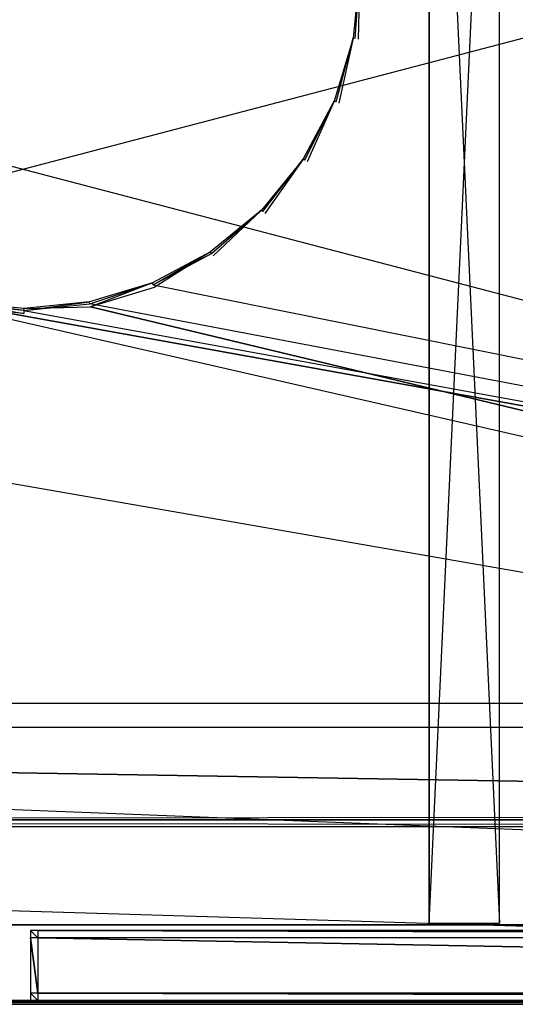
# Model space of a CAD drawing. Extents: x 0 to 1.6, y -0.5 to 0.
# Tile 12 of 23: x 0.8 to 0.93, y -0.5 to -0.23. Entities that reach past the tile are written whole.
import ezdxf

# ---------------------------------------------------------------- set-up
doc = ezdxf.new("R2010")
doc.units = 0
for name, color, linetype in [('L10_PLATTE_LEGATO_N_B14700__0__', 7, 'CONTINUOUS'), ('L19_FRONT_LEGATO_S2S2_X_3400__Y', 7, 'CONTINUOUS'), ('L2_KORPUS_LEGATO_BO_X_15620__Y_', 7, 'CONTINUOUS'), ('L4_KORPUS_LEGATO_3_N_B14700____', 7, 'CONTINUOUS'), ('L7_KORPUS_LEGATO_0_N_B14700____', 7, 'CONTINUOUS'), ('L9_KORPUS_LEGATO_MS_X_190__Y_40', 7, 'CONTINUOUS')]:
    doc.layers.add(name, color=color, linetype=linetype)

msp = doc.modelspace()

# ---------------------------------------------------------------- linework, layer by layer
at = {"layer": 'L10_PLATTE_LEGATO_N_B14700__0__', "color": 8}
for points, invisible_edges in [([(1.598322, -0.498375, 0.38), (0.00192, -0.220523, 0.38), (0.00192, -0.498375, 0.38), (1.598322, -0.498375, 0.38)], 13), ([(0.00192, -0.220523, 0.38), (1.598322, -0.498375, 0.38), (0.782226, -0.311054, 0.38), (0.00192, -0.220523, 0.38)], 10), ([(0.889434, -0.238266, 0.38), (0.891181, -0.220523, 0.379138), (0.889434, -0.238266, 0.379138), (0.889434, -0.238266, 0.38)], 13), ([(0.891181, -0.220523, 0.379138), (0.889434, -0.238266, 0.38), (0.891181, -0.220523, 0.38), (0.891181, -0.220523, 0.379138)], 14), ([(0.889434, -0.238266, 0.342861), (0.891181, -0.220523, 0.342), (0.889434, -0.238266, 0.342), (0.889434, -0.238266, 0.342861)], 13), ([(0.891181, -0.220523, 0.342), (0.889434, -0.238266, 0.342861), (0.891181, -0.220523, 0.342861), (0.891181, -0.220523, 0.342)], 14), ([(0.889434, -0.238266, 0.379138), (0.891181, -0.220523, 0.342861), (0.889434, -0.238266, 0.342861), (0.889434, -0.238266, 0.379138)], 13), ([(0.891181, -0.220523, 0.342861), (0.889434, -0.238266, 0.379138), (0.891181, -0.220523, 0.379138), (0.891181, -0.220523, 0.342861)], 14), ([(0.890764, -0.23853, 0.38), (0.891181, -0.220523, 0.38), (0.889434, -0.238266, 0.38), (0.890764, -0.23853, 0.38)], 13), ([(0.891181, -0.220523, 0.342), (0.889972, -0.238373, 0.342), (0.889434, -0.238266, 0.342), (0.891181, -0.220523, 0.342)], 13), ([(0.889972, -0.238373, 0.342), (0.891181, -0.220523, 0.342), (0.89173, -0.220523, 0.342), (0.889972, -0.238373, 0.342)], 14), ([(1.548577, -0.448631, 0.342), (0.889972, -0.238373, 0.342), (0.89173, -0.220523, 0.342), (1.548577, -0.448631, 0.342)], 15), ([(0.891181, -0.220523, 0.38), (0.890764, -0.23853, 0.38), (0.892538, -0.220523, 0.38), (0.891181, -0.220523, 0.38)], 14), ([(0.890764, -0.23853, 0.38), (1.598322, -0.498375, 0.38), (0.892538, -0.220523, 0.38), (0.890764, -0.23853, 0.38)], 15), ([(1.548577, -0.448631, 0.342), (0.89173, -0.220523, 0.342), (1.548577, -0.220523, 0.342), (1.548577, -0.448631, 0.342)], 15), ([(0.892538, -0.220523, 0.38), (1.598322, -0.498375, 0.38), (1.598322, -0.220523, 0.38), (0.892538, -0.220523, 0.38)], 15), ([(0.884258, -0.255327, 0.38), (0.889434, -0.238266, 0.379138), (0.884258, -0.255327, 0.379138), (0.884258, -0.255327, 0.38)], 13), ([(0.889434, -0.238266, 0.379138), (0.884258, -0.255327, 0.38), (0.889434, -0.238266, 0.38), (0.889434, -0.238266, 0.379138)], 14), ([(0.884258, -0.255327, 0.342861), (0.889434, -0.238266, 0.342), (0.884258, -0.255327, 0.342), (0.884258, -0.255327, 0.342861)], 13), ([(0.889434, -0.238266, 0.342), (0.884258, -0.255327, 0.342861), (0.889434, -0.238266, 0.342861), (0.889434, -0.238266, 0.342)], 14), ([(0.884258, -0.255327, 0.379138), (0.889434, -0.238266, 0.342861), (0.884258, -0.255327, 0.342861), (0.884258, -0.255327, 0.379138)], 13), ([(0.889434, -0.238266, 0.342861), (0.884258, -0.255327, 0.379138), (0.889434, -0.238266, 0.379138), (0.889434, -0.238266, 0.342861)], 14), ([(0.885512, -0.255846, 0.38), (0.889434, -0.238266, 0.38), (0.884258, -0.255327, 0.38), (0.885512, -0.255846, 0.38)], 13), ([(0.889434, -0.238266, 0.342), (0.884765, -0.255537, 0.342), (0.884258, -0.255327, 0.342), (0.889434, -0.238266, 0.342)], 13), ([(0.884765, -0.255537, 0.342), (0.889434, -0.238266, 0.342), (0.889972, -0.238373, 0.342), (0.884765, -0.255537, 0.342)], 14), ([(1.548577, -0.448631, 0.342), (0.884765, -0.255537, 0.342), (0.889972, -0.238373, 0.342), (1.548577, -0.448631, 0.342)], 15), ([(0.889434, -0.238266, 0.38), (0.885512, -0.255846, 0.38), (0.890764, -0.23853, 0.38), (0.889434, -0.238266, 0.38)], 14), ([(0.885512, -0.255846, 0.38), (1.598322, -0.498375, 0.38), (0.890764, -0.23853, 0.38), (0.885512, -0.255846, 0.38)], 15), ([(0.875854, -0.271051, 0.38), (0.884258, -0.255327, 0.379138), (0.875854, -0.271051, 0.379138), (0.875854, -0.271051, 0.38)], 13), ([(0.884258, -0.255327, 0.379138), (0.875854, -0.271051, 0.38), (0.884258, -0.255327, 0.38), (0.884258, -0.255327, 0.379138)], 14), ([(0.884258, -0.255327, 0.342861), (0.875854, -0.271051, 0.342), (0.875854, -0.271051, 0.342861), (0.884258, -0.255327, 0.342861)], 13), ([(0.875854, -0.271051, 0.342), (0.884258, -0.255327, 0.342861), (0.884258, -0.255327, 0.342), (0.875854, -0.271051, 0.342)], 14), ([(0.875854, -0.271051, 0.379138), (0.884258, -0.255327, 0.342861), (0.875854, -0.271051, 0.342861), (0.875854, -0.271051, 0.379138)], 13), ([(0.884258, -0.255327, 0.342861), (0.875854, -0.271051, 0.379138), (0.884258, -0.255327, 0.379138), (0.884258, -0.255327, 0.342861)], 14), ([(0.876982, -0.271804, 0.38), (0.884258, -0.255327, 0.38), (0.875854, -0.271051, 0.38), (0.876982, -0.271804, 0.38)], 13), ([(0.884258, -0.255327, 0.342), (0.87631, -0.271355, 0.342), (0.875854, -0.271051, 0.342), (0.884258, -0.255327, 0.342)], 13), ([(0.87631, -0.271355, 0.342), (0.884258, -0.255327, 0.342), (0.884765, -0.255537, 0.342), (0.87631, -0.271355, 0.342)], 14), ([(1.548577, -0.448631, 0.342), (0.87631, -0.271355, 0.342), (0.884765, -0.255537, 0.342), (1.548577, -0.448631, 0.342)], 15), ([(0.884258, -0.255327, 0.38), (0.876982, -0.271804, 0.38), (0.885512, -0.255846, 0.38), (0.884258, -0.255327, 0.38)], 14), ([(0.876982, -0.271804, 0.38), (1.598322, -0.498375, 0.38), (0.885512, -0.255846, 0.38), (0.876982, -0.271804, 0.38)], 15), ([(0.864543, -0.284833, 0.38), (0.875854, -0.271051, 0.379138), (0.864543, -0.284833, 0.379138), (0.864543, -0.284833, 0.38)], 13), ([(0.875854, -0.271051, 0.379138), (0.864543, -0.284833, 0.38), (0.875854, -0.271051, 0.38), (0.875854, -0.271051, 0.379138)], 14), ([(0.864543, -0.284833, 0.342861), (0.875854, -0.271051, 0.342), (0.864543, -0.284833, 0.342), (0.864543, -0.284833, 0.342861)], 13), ([(0.875854, -0.271051, 0.342), (0.864543, -0.284833, 0.342861), (0.875854, -0.271051, 0.342861), (0.875854, -0.271051, 0.342)], 14), ([(0.864543, -0.284833, 0.379138), (0.875854, -0.271051, 0.342861), (0.864543, -0.284833, 0.342861), (0.864543, -0.284833, 0.379138)], 13), ([(0.875854, -0.271051, 0.342861), (0.864543, -0.284833, 0.379138), (0.875854, -0.271051, 0.379138), (0.875854, -0.271051, 0.342861)], 14), ([(0.865503, -0.285792, 0.38), (0.875854, -0.271051, 0.38), (0.864543, -0.284833, 0.38), (0.865503, -0.285792, 0.38)], 13), ([(0.875854, -0.271051, 0.342), (0.864931, -0.28522, 0.342), (0.864543, -0.284833, 0.342), (0.875854, -0.271051, 0.342)], 13), ([(0.864931, -0.28522, 0.342), (0.875854, -0.271051, 0.342), (0.87631, -0.271355, 0.342), (0.864931, -0.28522, 0.342)], 14), ([(1.548577, -0.448631, 0.342), (0.864931, -0.28522, 0.342), (0.87631, -0.271355, 0.342), (1.548577, -0.448631, 0.342)], 15), ([(0.875854, -0.271051, 0.38), (0.865503, -0.285792, 0.38), (0.876982, -0.271804, 0.38), (0.875854, -0.271051, 0.38)], 14), ([(0.865503, -0.285792, 0.38), (1.598322, -0.498375, 0.38), (0.876982, -0.271804, 0.38), (0.865503, -0.285792, 0.38)], 15), ([(0.850761, -0.296143, 0.379138), (0.864543, -0.284833, 0.38), (0.864543, -0.284833, 0.379138), (0.850761, -0.296143, 0.379138)], 13), ([(0.864543, -0.284833, 0.38), (0.850761, -0.296143, 0.379138), (0.850761, -0.296143, 0.38), (0.864543, -0.284833, 0.38)], 14), ([(0.850761, -0.296143, 0.342), (0.864543, -0.284833, 0.342861), (0.864543, -0.284833, 0.342), (0.850761, -0.296143, 0.342)], 13), ([(0.864543, -0.284833, 0.342861), (0.850761, -0.296143, 0.342), (0.850761, -0.296143, 0.342861), (0.864543, -0.284833, 0.342861)], 14), ([(0.850761, -0.296143, 0.342861), (0.864543, -0.284833, 0.379138), (0.864543, -0.284833, 0.342861), (0.850761, -0.296143, 0.342861)], 13), ([(0.864543, -0.284833, 0.379138), (0.850761, -0.296143, 0.342861), (0.850761, -0.296143, 0.379138), (0.864543, -0.284833, 0.379138)], 14), ([(0.851515, -0.297271, 0.38), (0.864543, -0.284833, 0.38), (0.850761, -0.296143, 0.38), (0.851515, -0.297271, 0.38)], 13), ([(0.864543, -0.284833, 0.342), (0.851066, -0.296599, 0.342), (0.850761, -0.296143, 0.342), (0.864543, -0.284833, 0.342)], 13), ([(0.851066, -0.296599, 0.342), (0.864543, -0.284833, 0.342), (0.864931, -0.28522, 0.342), (0.851066, -0.296599, 0.342)], 14), ([(1.548577, -0.448631, 0.342), (0.851066, -0.296599, 0.342), (0.864931, -0.28522, 0.342), (1.548577, -0.448631, 0.342)], 15), ([(0.864543, -0.284833, 0.38), (0.851515, -0.297271, 0.38), (0.865503, -0.285792, 0.38), (0.864543, -0.284833, 0.38)], 14), ([(0.851515, -0.297271, 0.38), (1.598322, -0.498375, 0.38), (0.865503, -0.285792, 0.38), (0.851515, -0.297271, 0.38)], 15), ([(0.835038, -0.304548, 0.38), (0.850761, -0.296143, 0.379138), (0.835038, -0.304548, 0.379138), (0.835038, -0.304548, 0.38)], 13), ([(0.850761, -0.296143, 0.379138), (0.835038, -0.304548, 0.38), (0.850761, -0.296143, 0.38), (0.850761, -0.296143, 0.379138)], 14), ([(0.835038, -0.304548, 0.342), (0.850761, -0.296143, 0.342861), (0.850761, -0.296143, 0.342), (0.835038, -0.304548, 0.342)], 13), ([(0.850761, -0.296143, 0.342861), (0.835038, -0.304548, 0.342), (0.835038, -0.304548, 0.342861), (0.850761, -0.296143, 0.342861)], 14), ([(0.835038, -0.304548, 0.379138), (0.850761, -0.296143, 0.342861), (0.835038, -0.304548, 0.342861), (0.835038, -0.304548, 0.379138)], 13), ([(0.850761, -0.296143, 0.342861), (0.835038, -0.304548, 0.379138), (0.850761, -0.296143, 0.379138), (0.850761, -0.296143, 0.342861)], 14), ([(0.835557, -0.305801, 0.38), (0.850761, -0.296143, 0.38), (0.835038, -0.304548, 0.38), (0.835557, -0.305801, 0.38)], 13), ([(0.850761, -0.296143, 0.342), (0.835248, -0.305054, 0.342), (0.835038, -0.304548, 0.342), (0.850761, -0.296143, 0.342)], 13), ([(0.835248, -0.305054, 0.342), (0.850761, -0.296143, 0.342), (0.851066, -0.296599, 0.342), (0.835248, -0.305054, 0.342)], 14), ([(1.548577, -0.448631, 0.342), (0.835248, -0.305054, 0.342), (0.851066, -0.296599, 0.342), (1.548577, -0.448631, 0.342)], 13), ([(0.850761, -0.296143, 0.38), (0.835557, -0.305801, 0.38), (0.851515, -0.297271, 0.38), (0.850761, -0.296143, 0.38)], 14), ([(0.835557, -0.305801, 0.38), (1.598322, -0.498375, 0.38), (0.851515, -0.297271, 0.38), (0.835557, -0.305801, 0.38)], 15), ([(0.817977, -0.309723, 0.379138), (0.835038, -0.304548, 0.38), (0.835038, -0.304548, 0.379138), (0.817977, -0.309723, 0.379138)], 13), ([(0.835038, -0.304548, 0.38), (0.817977, -0.309723, 0.379138), (0.817977, -0.309723, 0.38), (0.835038, -0.304548, 0.38)], 14), ([(0.817977, -0.309723, 0.342), (0.835038, -0.304548, 0.342861), (0.835038, -0.304548, 0.342), (0.817977, -0.309723, 0.342)], 13), ([(0.835038, -0.304548, 0.342861), (0.817977, -0.309723, 0.342), (0.817977, -0.309723, 0.342861), (0.835038, -0.304548, 0.342861)], 14), ([(0.817977, -0.309723, 0.342861), (0.835038, -0.304548, 0.379138), (0.835038, -0.304548, 0.342861), (0.817977, -0.309723, 0.342861)], 13), ([(0.835038, -0.304548, 0.379138), (0.817977, -0.309723, 0.342861), (0.817977, -0.309723, 0.379138), (0.835038, -0.304548, 0.379138)], 14), ([(0.818241, -0.311054, 0.38), (0.835038, -0.304548, 0.38), (0.817977, -0.309723, 0.38), (0.818241, -0.311054, 0.38)], 13), ([(0.835038, -0.304548, 0.342), (0.818084, -0.310261, 0.342), (0.817977, -0.309723, 0.342), (0.835038, -0.304548, 0.342)], 13), ([(0.818084, -0.310261, 0.342), (0.835038, -0.304548, 0.342), (0.835248, -0.305054, 0.342), (0.818084, -0.310261, 0.342)], 14), ([(1.548577, -0.448631, 0.342), (0.818084, -0.310261, 0.342), (0.835248, -0.305054, 0.342), (1.548577, -0.448631, 0.342)], 10), ([(0.835038, -0.304548, 0.38), (0.818241, -0.311054, 0.38), (0.835557, -0.305801, 0.38), (0.835038, -0.304548, 0.38)], 14), ([(0.818241, -0.311054, 0.38), (1.598322, -0.498375, 0.38), (0.835557, -0.305801, 0.38), (0.818241, -0.311054, 0.38)], 10), ([(0.051665, -0.448631, 0.342), (0.782383, -0.310261, 0.342), (1.548577, -0.448631, 0.342), (0.051665, -0.448631, 0.342)], 13), ([(0.800234, -0.312827, 0.38), (0.78249, -0.309723, 0.38), (0.782226, -0.311054, 0.38), (0.800234, -0.312827, 0.38)], 13), ([(0.782226, -0.311054, 0.38), (1.598322, -0.498375, 0.38), (0.800234, -0.312827, 0.38), (0.782226, -0.311054, 0.38)], 10), ([(0.78249, -0.309723, 0.342), (0.800234, -0.312019, 0.342), (0.782383, -0.310261, 0.342), (0.78249, -0.309723, 0.342)], 13), ([(1.548577, -0.448631, 0.342), (0.782383, -0.310261, 0.342), (0.800234, -0.312019, 0.342), (1.548577, -0.448631, 0.342)], 10), ([(0.78249, -0.309723, 0.38), (0.800234, -0.311471, 0.379138), (0.78249, -0.309723, 0.379138), (0.78249, -0.309723, 0.38)], 13), ([(0.800234, -0.311471, 0.379138), (0.78249, -0.309723, 0.38), (0.800234, -0.311471, 0.38), (0.800234, -0.311471, 0.379138)], 14), ([(0.78249, -0.309723, 0.342861), (0.800234, -0.311471, 0.342), (0.78249, -0.309723, 0.342), (0.78249, -0.309723, 0.342861)], 13), ([(0.800234, -0.311471, 0.342), (0.78249, -0.309723, 0.342861), (0.800234, -0.311471, 0.342861), (0.800234, -0.311471, 0.342)], 14), ([(0.78249, -0.309723, 0.379138), (0.800234, -0.311471, 0.342861), (0.78249, -0.309723, 0.342861), (0.78249, -0.309723, 0.379138)], 13), ([(0.800234, -0.311471, 0.342861), (0.78249, -0.309723, 0.379138), (0.800234, -0.311471, 0.379138), (0.800234, -0.311471, 0.342861)], 14), ([(0.78249, -0.309723, 0.38), (0.800234, -0.312827, 0.38), (0.800234, -0.311471, 0.38), (0.78249, -0.309723, 0.38)], 14), ([(0.800234, -0.312019, 0.342), (0.78249, -0.309723, 0.342), (0.800234, -0.311471, 0.342), (0.800234, -0.312019, 0.342)], 14), ([(0.800234, -0.311471, 0.379138), (0.817977, -0.309723, 0.38), (0.817977, -0.309723, 0.379138), (0.800234, -0.311471, 0.379138)], 13), ([(0.817977, -0.309723, 0.38), (0.800234, -0.311471, 0.379138), (0.800234, -0.311471, 0.38), (0.817977, -0.309723, 0.38)], 14), ([(0.800234, -0.311471, 0.342), (0.817977, -0.309723, 0.342861), (0.817977, -0.309723, 0.342), (0.800234, -0.311471, 0.342)], 13), ([(0.817977, -0.309723, 0.342861), (0.800234, -0.311471, 0.342), (0.800234, -0.311471, 0.342861), (0.817977, -0.309723, 0.342861)], 14), ([(0.800234, -0.311471, 0.342861), (0.817977, -0.309723, 0.379138), (0.817977, -0.309723, 0.342861), (0.800234, -0.311471, 0.342861)], 13), ([(0.817977, -0.309723, 0.379138), (0.800234, -0.311471, 0.342861), (0.800234, -0.311471, 0.379138), (0.817977, -0.309723, 0.379138)], 14), ([(0.800234, -0.311471, 0.38), (0.818241, -0.311054, 0.38), (0.817977, -0.309723, 0.38), (0.800234, -0.311471, 0.38)], 14), ([(0.817977, -0.309723, 0.342), (0.800234, -0.312019, 0.342), (0.800234, -0.311471, 0.342), (0.817977, -0.309723, 0.342)], 13), ([(0.800234, -0.312019, 0.342), (0.817977, -0.309723, 0.342), (0.818084, -0.310261, 0.342), (0.800234, -0.312019, 0.342)], 14), ([(1.548577, -0.448631, 0.342), (0.800234, -0.312019, 0.342), (0.818084, -0.310261, 0.342), (1.548577, -0.448631, 0.342)], 13), ([(0.818241, -0.311054, 0.38), (0.800234, -0.311471, 0.38), (0.800234, -0.312827, 0.38), (0.818241, -0.311054, 0.38)], 13), ([(0.800234, -0.312827, 0.38), (1.598322, -0.498375, 0.38), (0.818241, -0.311054, 0.38), (0.800234, -0.312827, 0.38)], 13), ([(0.051665, -0.450256, 0.342), (1.550281, -0.451959, 0.343069), (0.049961, -0.451959, 0.343069), (0.051665, -0.450256, 0.342)], 13), ([(1.548577, -0.448631, 0.342), (0.051665, -0.450256, 0.342), (0.051665, -0.448631, 0.342), (1.548577, -0.448631, 0.342)], 13), ([(0.051665, -0.450256, 0.342), (1.548577, -0.448631, 0.342), (1.548577, -0.450256, 0.342), (0.051665, -0.450256, 0.342)], 14), ([(1.550281, -0.451959, 0.343069), (0.051665, -0.450256, 0.342), (1.548577, -0.450256, 0.342), (1.550281, -0.451959, 0.343069)], 14), ([(0.049961, -0.451959, 0.343069), (1.597308, -0.498987, 0.372564), (0.002933, -0.498987, 0.372564), (0.049961, -0.451959, 0.343069)], 13), ([(1.597308, -0.498987, 0.372564), (0.049961, -0.451959, 0.343069), (1.550281, -0.451959, 0.343069), (1.597308, -0.498987, 0.372564)], 14), ([(1.598322, -0.5, 0.38), (0.00192, -0.498375, 0.38), (0.00192, -0.5, 0.38), (1.598322, -0.5, 0.38)], 13), ([(0.00192, -0.498375, 0.38), (1.598322, -0.5, 0.38), (1.598322, -0.498375, 0.38), (0.00192, -0.498375, 0.38)], 14), ([(0.002933, -0.498987, 0.372564), (1.598322, -0.5, 0.3732), (0.00192, -0.5, 0.3732), (0.002933, -0.498987, 0.372564)], 13), ([(1.598322, -0.5, 0.378361), (0.00192, -0.5, 0.374378), (1.598322, -0.5, 0.374378), (1.598322, -0.5, 0.378361)], 13), ([(0.00192, -0.5, 0.374378), (1.598322, -0.5, 0.378361), (0.00192, -0.5, 0.378361), (0.00192, -0.5, 0.374378)], 14), ([(1.598322, -0.5, 0.38), (0.00192, -0.5, 0.378361), (1.598322, -0.5, 0.378361), (1.598322, -0.5, 0.38)], 13), ([(0.00192, -0.5, 0.378361), (1.598322, -0.5, 0.38), (0.00192, -0.5, 0.38), (0.00192, -0.5, 0.378361)], 14), ([(1.598322, -0.5, 0.374378), (0.00192, -0.5, 0.3732), (1.598322, -0.5, 0.3732), (1.598322, -0.5, 0.374378)], 13), ([(0.00192, -0.5, 0.3732), (1.598322, -0.5, 0.374378), (0.00192, -0.5, 0.374378), (0.00192, -0.5, 0.3732)], 14), ([(1.598322, -0.5, 0.3732), (0.002933, -0.498987, 0.372564), (1.597308, -0.498987, 0.372564), (1.598322, -0.5, 0.3732)], 14)]:
    msp.add_3dface(points, dxfattribs=dict(at, invisible_edges=invisible_edges))
at = {"layer": 'L19_FRONT_LEGATO_S2S2_X_3400__Y', "color": 8}
for points, invisible_edges in [([(0.804, -0.482, 0.34), (0.802, -0.48, 0.34), (0.802, -0.482, 0.34), (0.804, -0.482, 0.34)], 13), ([(0.802, -0.48, 0.34), (0.804, -0.482, 0.34), (0.804, -0.48, 0.34), (0.802, -0.48, 0.34)], 14), ([(0.802, -0.48), (0.804, -0.482), (0.802, -0.482), (0.802, -0.48)], 13), ([(0.804, -0.482), (0.802, -0.48), (0.804, -0.48), (0.804, -0.482)], 14), ([(0.802, -0.482, 0.338), (0.802, -0.48, 0.002), (0.802, -0.482, 0.002), (0.802, -0.482, 0.338)], 13), ([(0.802, -0.48, 0.002), (0.802, -0.482, 0.338), (0.802, -0.48, 0.338), (0.802, -0.48, 0.002)], 14), ([(0.802, -0.48, 0.002), (0.804, -0.48, 0.338), (0.804, -0.48, 0.002), (0.802, -0.48, 0.002)], 13), ([(0.804, -0.48, 0.338), (0.802, -0.48, 0.002), (0.802, -0.48, 0.338), (0.804, -0.48, 0.338)], 14), ([(0.802, -0.48, 0.338), (0.804, -0.48, 0.34), (0.804, -0.48, 0.338), (0.802, -0.48, 0.338)], 13), ([(0.804, -0.48, 0.34), (0.802, -0.48, 0.338), (0.802, -0.48, 0.34), (0.804, -0.48, 0.34)], 14), ([(0.802, -0.48), (0.804, -0.48, 0.002), (0.804, -0.48), (0.802, -0.48)], 13), ([(0.804, -0.48, 0.002), (0.802, -0.48), (0.802, -0.48, 0.002), (0.804, -0.48, 0.002)], 14), ([(0.802, -0.482, 0.002), (0.802, -0.48), (0.802, -0.482), (0.802, -0.482, 0.002)], 13), ([(0.802, -0.48), (0.802, -0.482, 0.002), (0.802, -0.48, 0.002), (0.802, -0.48)], 14), ([(0.802, -0.482, 0.34), (0.802, -0.48, 0.338), (0.802, -0.482, 0.338), (0.802, -0.482, 0.34)], 13), ([(0.802, -0.48, 0.338), (0.802, -0.482, 0.34), (0.802, -0.48, 0.34), (0.802, -0.48, 0.338)], 14), ([(1.596, -0.482, 0.34), (0.804, -0.48, 0.34), (0.804, -0.482, 0.34), (1.596, -0.482, 0.34)], 13), ([(0.804, -0.48, 0.34), (1.596, -0.482, 0.34), (1.596, -0.48, 0.34), (0.804, -0.48, 0.34)], 14), ([(0.804, -0.48), (1.596, -0.482), (0.804, -0.482), (0.804, -0.48)], 13), ([(1.596, -0.482), (0.804, -0.48), (1.596, -0.48), (1.596, -0.482)], 14), ([(0.804, -0.48, 0.002), (1.596, -0.48, 0.338), (1.596, -0.48, 0.002), (0.804, -0.48, 0.002)], 13), ([(1.596, -0.48, 0.338), (0.804, -0.48, 0.002), (0.804, -0.48, 0.338), (1.596, -0.48, 0.338)], 14), ([(0.804, -0.48, 0.338), (1.596, -0.48, 0.34), (1.596, -0.48, 0.338), (0.804, -0.48, 0.338)], 13), ([(1.596, -0.48, 0.34), (0.804, -0.48, 0.338), (0.804, -0.48, 0.34), (1.596, -0.48, 0.34)], 14), ([(0.804, -0.48), (1.596, -0.48, 0.002), (1.596, -0.48), (0.804, -0.48)], 13), ([(1.596, -0.48, 0.002), (0.804, -0.48), (0.804, -0.48, 0.002), (1.596, -0.48, 0.002)], 14), ([(0.802, -0.497, 0.338), (0.802, -0.482, 0.002), (0.802, -0.497, 0.002), (0.802, -0.497, 0.338)], 13), ([(0.802, -0.482, 0.002), (0.802, -0.497, 0.338), (0.802, -0.482, 0.338), (0.802, -0.482, 0.002)], 14), ([(0.802, -0.482), (0.804, -0.497), (0.802, -0.497), (0.802, -0.482)], 13), ([(0.804, -0.497), (0.802, -0.482), (0.804, -0.482), (0.804, -0.497)], 14), ([(0.802, -0.497, 0.002), (0.802, -0.482), (0.802, -0.497), (0.802, -0.497, 0.002)], 13), ([(0.802, -0.482), (0.802, -0.497, 0.002), (0.802, -0.482, 0.002), (0.802, -0.482)], 14), ([(0.804, -0.497, 0.34), (0.802, -0.482, 0.34), (0.802, -0.497, 0.34), (0.804, -0.497, 0.34)], 13), ([(0.802, -0.482, 0.34), (0.804, -0.497, 0.34), (0.804, -0.482, 0.34), (0.802, -0.482, 0.34)], 14), ([(0.802, -0.497, 0.34), (0.802, -0.482, 0.338), (0.802, -0.497, 0.338), (0.802, -0.497, 0.34)], 13), ([(0.802, -0.482, 0.338), (0.802, -0.497, 0.34), (0.802, -0.482, 0.34), (0.802, -0.482, 0.338)], 14), ([(0.804, -0.482), (1.596, -0.497), (0.804, -0.497), (0.804, -0.482)], 13), ([(1.596, -0.497), (0.804, -0.482), (1.596, -0.482), (1.596, -0.497)], 14), ([(1.596, -0.497, 0.34), (0.804, -0.482, 0.34), (0.804, -0.497, 0.34), (1.596, -0.497, 0.34)], 13), ([(0.804, -0.482, 0.34), (1.596, -0.497, 0.34), (1.596, -0.482, 0.34), (0.804, -0.482, 0.34)], 14), ([(0.802, -0.499, 0.34), (0.802, -0.497, 0.338), (0.802, -0.499, 0.338), (0.802, -0.499, 0.34)], 13), ([(0.802, -0.497, 0.338), (0.802, -0.499, 0.34), (0.802, -0.497, 0.34), (0.802, -0.497, 0.338)], 14), ([(0.802, -0.499, 0.338), (0.802, -0.497, 0.002), (0.802, -0.499, 0.002), (0.802, -0.499, 0.338)], 13), ([(0.802, -0.497, 0.002), (0.802, -0.499, 0.338), (0.802, -0.497, 0.338), (0.802, -0.497, 0.002)], 14), ([(0.802, -0.499, 0.002), (0.802, -0.497), (0.802, -0.499), (0.802, -0.499, 0.002)], 13), ([(0.802, -0.497), (0.802, -0.499, 0.002), (0.802, -0.497, 0.002), (0.802, -0.497)], 14), ([(0.802, -0.497), (0.804, -0.499), (0.802, -0.499), (0.802, -0.497)], 13), ([(0.804, -0.499), (0.802, -0.497), (0.804, -0.497), (0.804, -0.499)], 14), ([(0.804, -0.499, 0.34), (0.802, -0.497, 0.34), (0.802, -0.499, 0.34), (0.804, -0.499, 0.34)], 13), ([(0.802, -0.497, 0.34), (0.804, -0.499, 0.34), (0.804, -0.497, 0.34), (0.802, -0.497, 0.34)], 14), ([(0.804, -0.497), (1.596, -0.499), (0.804, -0.499), (0.804, -0.497)], 13), ([(1.596, -0.499), (0.804, -0.497), (1.596, -0.497), (1.596, -0.499)], 14), ([(1.596, -0.499, 0.34), (0.804, -0.497, 0.34), (0.804, -0.499, 0.34), (1.596, -0.499, 0.34)], 13), ([(0.804, -0.497, 0.34), (1.596, -0.499, 0.34), (1.596, -0.497, 0.34), (0.804, -0.497, 0.34)], 14), ([(0.804, -0.499, 0.002), (0.802, -0.499), (0.804, -0.499), (0.804, -0.499, 0.002)], 13), ([(0.802, -0.499), (0.804, -0.499, 0.002), (0.802, -0.499, 0.002), (0.802, -0.499)], 14), ([(0.804, -0.499, 0.338), (0.802, -0.499, 0.002), (0.804, -0.499, 0.002), (0.804, -0.499, 0.338)], 13), ([(0.802, -0.499, 0.002), (0.804, -0.499, 0.338), (0.802, -0.499, 0.338), (0.802, -0.499, 0.002)], 14), ([(0.804, -0.499, 0.34), (0.802, -0.499, 0.338), (0.804, -0.499, 0.338), (0.804, -0.499, 0.34)], 13), ([(0.802, -0.499, 0.338), (0.804, -0.499, 0.34), (0.802, -0.499, 0.34), (0.802, -0.499, 0.338)], 14), ([(1.596, -0.499, 0.338), (0.804, -0.499, 0.002), (1.596, -0.499, 0.002), (1.596, -0.499, 0.338)], 13), ([(0.804, -0.499, 0.002), (1.596, -0.499, 0.338), (0.804, -0.499, 0.338), (0.804, -0.499, 0.002)], 14), ([(1.596, -0.499, 0.002), (0.804, -0.499), (1.596, -0.499), (1.596, -0.499, 0.002)], 13), ([(0.804, -0.499), (1.596, -0.499, 0.002), (0.804, -0.499, 0.002), (0.804, -0.499)], 14), ([(1.596, -0.499, 0.34), (0.804, -0.499, 0.338), (1.596, -0.499, 0.338), (1.596, -0.499, 0.34)], 13), ([(0.804, -0.499, 0.338), (1.596, -0.499, 0.34), (0.804, -0.499, 0.34), (0.804, -0.499, 0.338)], 14)]:
    msp.add_3dface(points, dxfattribs=dict(at, invisible_edges=invisible_edges))
at = {"layer": 'L2_KORPUS_LEGATO_BO_X_15620__Y_', "color": 8}
for points, invisible_edges in [([(1.581, -0.4785, 0.02), (0.019, -0.069, 0.02), (0.019, -0.4785, 0.02), (1.581, -0.4785, 0.02)], 13), ([(0.019, -0.069, 0.02), (1.581, -0.4785, 0.02), (1.581, -0.069, 0.02), (0.019, -0.069, 0.02)], 14), ([(1.581, -0.069, 0.001), (0.019, -0.4785, 0.001), (0.019, -0.069, 0.001), (1.581, -0.069, 0.001)], 13), ([(0.019, -0.4785, 0.001), (1.581, -0.069, 0.001), (1.581, -0.4785, 0.001), (0.019, -0.4785, 0.001)], 14), ([(1.581, -0.4785, 0.02), (0.019, -0.4785, 0.001), (1.581, -0.4785, 0.001), (1.581, -0.4785, 0.02)], 13), ([(0.019, -0.4785, 0.001), (1.581, -0.4785, 0.02), (0.019, -0.4785, 0.02), (0.019, -0.4785, 0.001)], 14)]:
    msp.add_3dface(points, dxfattribs=dict(at, invisible_edges=invisible_edges))
at = {"layer": 'L4_KORPUS_LEGATO_3_N_B14700____', "color": 8}
for points, invisible_edges in [([(0.019, -0.4785, 0.313), (0.079, -0.4185, 0.313), (1.581, -0.4785, 0.313), (0.019, -0.4785, 0.313)], 10), ([(1.581, -0.4785, 0.332), (0.079, -0.4185, 0.332), (0.019, -0.4785, 0.332), (1.581, -0.4785, 0.332)], 13), ([(1.581, -0.4785, 0.313), (0.079, -0.4185, 0.313), (1.521, -0.4185, 0.313), (1.581, -0.4785, 0.313)], 15), ([(0.079, -0.4185, 0.332), (1.521, -0.4185, 0.313), (0.079, -0.4185, 0.313), (0.079, -0.4185, 0.332)], 13), ([(1.521, -0.4185, 0.313), (0.079, -0.4185, 0.332), (1.521, -0.4185, 0.332), (1.521, -0.4185, 0.313)], 14), ([(0.079, -0.4185, 0.332), (1.581, -0.4785, 0.332), (1.521, -0.4185, 0.332), (0.079, -0.4185, 0.332)], 14), ([(1.581, -0.4785, 0.332), (0.019, -0.4785, 0.313), (1.581, -0.4785, 0.313), (1.581, -0.4785, 0.332)], 13), ([(0.019, -0.4785, 0.313), (1.581, -0.4785, 0.332), (0.019, -0.4785, 0.332), (0.019, -0.4785, 0.313)], 14)]:
    msp.add_3dface(points, dxfattribs=dict(at, invisible_edges=invisible_edges))
at = {"layer": 'L7_KORPUS_LEGATO_0_N_B14700____', "color": 8}
for points, invisible_edges in [([(0.075, -0.425, 0.332), (1.55, -0.45, 0.332), (0.05, -0.45, 0.332), (0.075, -0.425, 0.332)], 13), ([(1.55, -0.45, 0.342), (0.075, -0.425, 0.342), (0.05, -0.45, 0.342), (1.55, -0.45, 0.342)], 13), ([(1.55, -0.45, 0.332), (0.075, -0.425, 0.332), (1.525, -0.425, 0.332), (1.55, -0.45, 0.332)], 14), ([(0.075, -0.425, 0.342), (1.55, -0.45, 0.342), (1.525, -0.425, 0.342), (0.075, -0.425, 0.342)], 14), ([(0.075, -0.425, 0.342), (1.525, -0.425, 0.332), (0.075, -0.425, 0.332), (0.075, -0.425, 0.342)], 13), ([(1.525, -0.425, 0.332), (0.075, -0.425, 0.342), (1.525, -0.425, 0.342), (1.525, -0.425, 0.332)], 14), ([(1.55, -0.45, 0.342), (0.05, -0.45, 0.332), (1.55, -0.45, 0.332), (1.55, -0.45, 0.342)], 13), ([(0.05, -0.45, 0.332), (1.55, -0.45, 0.342), (0.05, -0.45, 0.342), (0.05, -0.45, 0.332)], 14)]:
    msp.add_3dface(points, dxfattribs=dict(at, invisible_edges=invisible_edges))
at = {"layer": 'L9_KORPUS_LEGATO_MS_X_190__Y_40', "color": 8}
for points, invisible_edges in [([(0.91, -0.478, 0.313), (0.91, -0.069, 0.02), (0.91, -0.478, 0.02), (0.91, -0.478, 0.313)], 13), ([(0.91, -0.069, 0.02), (0.91, -0.478, 0.313), (0.91, -0.069, 0.313), (0.91, -0.069, 0.02)], 14), ([(0.929, -0.069, 0.02), (0.91, -0.478, 0.02), (0.91, -0.069, 0.02), (0.929, -0.069, 0.02)], 13), ([(0.91, -0.478, 0.02), (0.929, -0.069, 0.02), (0.929, -0.478, 0.02), (0.91, -0.478, 0.02)], 14), ([(0.929, -0.478, 0.313), (0.91, -0.069, 0.313), (0.91, -0.478, 0.313), (0.929, -0.478, 0.313)], 13), ([(0.91, -0.069, 0.313), (0.929, -0.478, 0.313), (0.929, -0.069, 0.313), (0.91, -0.069, 0.313)], 14), ([(0.929, -0.069, 0.02), (0.929, -0.478, 0.313), (0.929, -0.478, 0.02), (0.929, -0.069, 0.02)], 13), ([(0.929, -0.478, 0.313), (0.929, -0.069, 0.02), (0.929, -0.069, 0.313), (0.929, -0.478, 0.313)], 14), ([(0.929, -0.478, 0.313), (0.91, -0.478, 0.02), (0.929, -0.478, 0.02), (0.929, -0.478, 0.313)], 13), ([(0.91, -0.478, 0.02), (0.929, -0.478, 0.313), (0.91, -0.478, 0.313), (0.91, -0.478, 0.02)], 14)]:
    msp.add_3dface(points, dxfattribs=dict(at, invisible_edges=invisible_edges))

doc.saveas('drawing.dxf')
